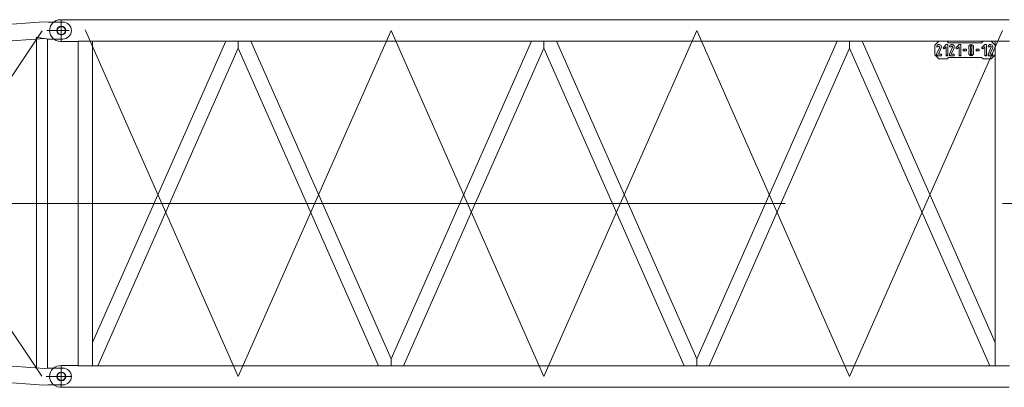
# Model space of a CAD drawing. Extents: x 22073 to 142282, y 6659 to 108851.
# Tile 17 of 68: x 68026 to 74147, y 14556 to 16841. Entities that reach past the tile are written whole.
import ezdxf

# ---------------------------------------------------------------- set-up
doc = ezdxf.new("R2010")
doc.units = 0
doc.header["$LTSCALE"] = 150
doc.header["$MEASUREMENT"] = 0
doc.linetypes.add('CENTER', pattern=[50.5, 30, -9, 2.5, -9])
doc.linetypes.add('HIDDEN', pattern=[12.6, 8.4, -4.2])
doc.layers.add('11', color=7, linetype='Continuous')

# ---------------------------------------------------------------- blocks, each defined once
blk = doc.blocks.new('*G30')
at = {"layer": '11', "color": 7, "linetype": 'Continuous', "lineweight": 9}
for p, q in [((68176.6, 16826.5), (65414, 16626.6)), ((68201.5, 16825.4), (68176.6, 16826.5)), ((68195, 16772.9), (68333.8, 16772.9)), ((68201.5, 16825.4), (68295, 16825.4)), ((65407.9, 16524.7), (68181, 16722.9)), ((68130, 16731), (68200, 16719.9)), ((68130, 14674.5), (68130, 16731)), ((68181, 16722.9), (68201.5, 16720.4)), ((68200, 16719.9), (68200, 14675.3)), ((68295, 16720.4), (68201.5, 16720.4)), ((65285, 16645.4), (65280, 16645.4)), ((65388.5, 16645.4), (65285, 16645.4)), ((65385.4, 16510.4), (65385.4, 16645.4)), ((65414, 16626.6), (65388.5, 16645.4)), ((65414, 16626.6), (65396.5, 16616.7)), ((65396.5, 16616.7), (65396.5, 16539.2)), ((65407.9, 16524.7), (65385.4, 16510.4)), ((65396.5, 16539.2), (65407.9, 16524.7)), ((65460, 16528.3), (65460, 14867.5)), ((65280, 16510.4), (65285, 16510.4)), ((65285, 16510.4), (65385.4, 16510.4)), ((65385.4, 16510.4), (65385.4, 16518.9)), ((65390, 14882.6), (65390, 16506.7)), ((65280, 14885.5), (65285, 14885.5)), ((65285, 14885.5), (65385.4, 14885.5)), ((65373.3, 14885.5), (65367.5, 14885.5)), ((65385.4, 14885.5), (65385.4, 14877)), ((65385.4, 14885.5), (65385.4, 14750.5)), ((65407.9, 14871.2), (65385.4, 14885.5)), ((65396.5, 14856.7), (65407.9, 14871.2)), ((65396.5, 14779.2), (65396.5, 14856.7)), ((65407.9, 14871.2), (68181, 14672.9)), ((65285, 14750.5), (65280, 14750.5)), ((65388.5, 14750.5), (65285, 14750.5)), ((65373.3, 14750.5), (65367.5, 14750.5)), ((65414, 14769.3), (65388.5, 14750.5)), ((65414, 14769.3), (65396.5, 14779.2)), ((68176.6, 14569.4), (65414, 14769.3)), ((68181, 14672.9), (68201.5, 14675.4)), ((68295, 14675.4), (68201.5, 14675.4)), ((68201.5, 14570.4), (68176.6, 14569.4)), ((68201.5, 14570.4), (68295, 14570.4))]:
    blk.add_line(p, q, dxfattribs=at)
at = {"layer": '11', "color": 7, "linetype": 'CENTER', "lineweight": 9}
for p, q in [((68165, 16771.2), (66795, 14720.3)), ((68285, 16818.5), (68285, 16726)), ((65425, 14820.8), (66795, 16675.6)), ((66795, 16675.6), (68163.1, 14624.8)), ((65285, 16510.4), (65285, 16645.4)), ((65367.5, 16645.4), (65378.5, 16645.4)), ((65357.5, 16578), (65173.5, 16578)), ((66795, 14720.3), (65425, 16573.4)), ((65373.3, 16510.4), (65367.5, 16510.4)), ((68285, 15697.9), (65285, 15697.9)), ((65285, 14884.5), (65285, 14751.5)), ((65356.5, 14818), (65213.5, 14818)), ((68212.5, 14675.4), (68201.5, 14675.4)), ((68285, 14570.4), (68285, 14675.4)), ((68190, 14622.9), (68347.5, 14622.9)), ((68201.5, 14570.4), (68212.5, 14570.4))]:
    blk.add_line(p, q, dxfattribs=at)
at = {"layer": '11', "color": 7, "linetype": 'HIDDEN', "lineweight": 9}
for p, q in [((65396.5, 16616.7), (65396.5, 16539.2)), ((65396.5, 14779.2), (65396.5, 14856.7))]:
    blk.add_line(p, q, dxfattribs=at)
at = {"layer": '11', "color": 7, "linetype": 'Continuous', "lineweight": 9}
for centre, radius in [((68285, 16772.9), 27.5), ((65285, 16577.9), 25), ((65285, 14817.9), 25), ((68285, 14622.9), 27.5)]:
    blk.add_circle(centre, radius, dxfattribs=at)
for centre, radius, start, end in [((68295, 16772.9), 52.5, -90, 90), ((65280, 16577.9), 67.5, 90, 180), ((65280, 16577.9), 67.5, 180, -90), ((65280, 14818), 67.5, 90, 180), ((65280, 14818), 67.5, 180, -90), ((68295, 14622.9), 52.5, -90, 90)]:
    blk.add_arc(centre, radius, start, end, dxfattribs=at)
blk = doc.blocks.new('*G92')
at = {"layer": '11', "color": 7, "linetype": 'Continuous', "lineweight": 9}
for p, q in [((68285, 16840.6), (68280, 16840.6)), ((68285, 16840.6), (68290, 16840.6)), ((68385.4, 16840.6), (68285, 16840.6)), ((68392.5, 16839.6), (74177.5, 16839.6)), ((68285, 16705.6), (68280, 16705.6)), ((68285, 16705.6), (68290, 16705.6)), ((68385.4, 16705.6), (68285, 16705.6)), ((68390.6, 14689.6), (68390.6, 16706.6)), ((68390.6, 16706.6), (68479.5, 16706.6)), ((74177.5, 16706.6), (68392.5, 16706.6)), ((69307.1, 16706.6), (68479.5, 14833.7)), ((68479.5, 16706.6), (68479.5, 14689.6)), ((68513, 14689.6), (69385, 16663.1)), ((69385, 16663.1), (69385, 16706.6)), ((69385, 16663.1), (69385, 16706.6)), ((70257.1, 14689.6), (69385, 16663.1)), ((69463, 16706.6), (70335, 14733.1)), ((71207.1, 16706.6), (70335, 14733.1)), ((70413, 14689.6), (71285, 16663.1)), ((71285, 16663.1), (71285, 16706.6)), ((71285, 16663.1), (71285, 16706.6)), ((72157.1, 14689.6), (71285, 16663.1)), ((71363, 16706.6), (72235, 14733.1)), ((73107.1, 16706.6), (72235, 14733.1)), ((72313, 14689.6), (73185, 16663.1)), ((73185, 16663.1), (73185, 16706.6)), ((73185, 16663.1), (73185, 16706.6)), ((74057.1, 14689.6), (73185, 16663.1)), ((73263, 16706.6), (74090.6, 14833.7)), ((73740.6, 16706.6), (73715.6, 16681.6)), ((73715.6, 16681.6), (73715.6, 16621.6)), ((73725.6, 16671.6), (73735.6, 16671.6)), ((73745.1, 16669.5), (73725.6, 16626.6)), ((73736.6, 16626.6), (73754.2, 16665.4)), ((73790.6, 16706.6), (73740.6, 16706.6)), ((73785.6, 16686.6), (73765.6, 16666.6)), ((73765.6, 16666.6), (73772.7, 16659.5)), ((73772.7, 16659.5), (73785.6, 16672.5)), ((73795.6, 16686.6), (73785.6, 16686.6)), ((73785.6, 16672.5), (73785.6, 16616.6)), ((73800.6, 16696.6), (73790.6, 16706.6)), ((73795.6, 16616.6), (73795.6, 16686.6)), ((74005.6, 16696.6), (73800.6, 16696.6)), ((73805.6, 16671.6), (73815.6, 16671.6)), ((73825.1, 16669.5), (73805.6, 16626.6)), ((73816.6, 16626.6), (73834.2, 16665.4)), ((73865.6, 16686.6), (73845.6, 16666.6)), ((73845.6, 16666.6), (73852.6, 16659.5)), ((73852.6, 16659.5), (73865.6, 16672.5)), ((73875.6, 16686.6), (73865.6, 16686.6)), ((73865.6, 16672.5), (73865.6, 16616.6)), ((73875.6, 16616.6), (73875.6, 16686.6)), ((73910.6, 16656.6), (73890.6, 16656.6)), ((73890.6, 16656.6), (73890.6, 16646.6)), ((73900.6, 16651.6), (73890.6, 16646.6)), ((73910.6, 16646.6), (73910.6, 16656.6)), ((73925.6, 16671.6), (73925.6, 16661.6)), ((73935.6, 16661.6), (73935.6, 16671.6)), ((73938.6, 16676.2), (73938.6, 16686.5)), ((73938.6, 16646.2), (73938.6, 16657)), ((73942.6, 16686.5), (73942.6, 16676.2)), ((73942.6, 16657), (73942.6, 16646.2)), ((73945.6, 16671.6), (73945.6, 16661.6)), ((73955.6, 16661.6), (73955.6, 16671.6)), ((73990.6, 16656.6), (73970.6, 16656.6)), ((73970.6, 16656.6), (73970.6, 16646.6)), ((73980.6, 16651.6), (73970.6, 16646.6)), ((73990.6, 16646.6), (73990.6, 16656.6)), ((74015.6, 16706.6), (74005.6, 16696.6)), ((74025.6, 16686.6), (74005.6, 16666.6)), ((74005.6, 16666.6), (74012.6, 16659.5)), ((74012.6, 16659.5), (74025.6, 16672.5)), ((74065.6, 16706.6), (74015.6, 16706.6)), ((74035.6, 16686.6), (74025.6, 16686.6)), ((74025.6, 16672.5), (74025.6, 16616.6)), ((74035.6, 16616.6), (74035.6, 16686.6)), ((74045.6, 16671.6), (74055.6, 16671.6)), ((74065.1, 16669.5), (74045.6, 16626.6)), ((74056.6, 16626.6), (74074.2, 16665.4)), ((74090.6, 16681.6), (74065.6, 16706.6)), ((74179.5, 16706.6), (74090.6, 16706.6)), ((74090.6, 16706.6), (74090.6, 14689.6)), ((74090.6, 16621.6), (74090.6, 16681.6)), ((73715.6, 16621.6), (73740.6, 16596.6)), ((73725.6, 16626.6), (73725.6, 16616.6)), ((73730.6, 16621.6), (73725.6, 16616.6)), ((73725.6, 16616.6), (73755.6, 16616.6)), ((73755.6, 16626.6), (73736.6, 16626.6)), ((73740.6, 16596.6), (73790.6, 16596.6)), ((73755.6, 16616.6), (73755.6, 16626.6)), ((73790.6, 16621.6), (73785.6, 16616.6)), ((73785.6, 16616.6), (73795.6, 16616.6)), ((73790.6, 16596.6), (73800.6, 16606.6)), ((73800.6, 16606.6), (74005.6, 16606.6)), ((73805.6, 16626.6), (73805.6, 16616.6)), ((73810.6, 16621.6), (73805.6, 16616.6)), ((73805.6, 16616.6), (73835.6, 16616.6)), ((73835.6, 16626.6), (73816.6, 16626.6)), ((73835.6, 16616.6), (73835.6, 16626.6)), ((73870.6, 16621.6), (73865.6, 16616.6)), ((73865.6, 16616.6), (73875.6, 16616.6)), ((73890.6, 16646.6), (73910.6, 16646.6)), ((73925.6, 16641.6), (73925.6, 16631.6)), ((73933.6, 16624.6), (73938.6, 16616.7)), ((73935.6, 16631.6), (73935.6, 16641.6)), ((73938.6, 16616.7), (73938.6, 16627)), ((73942.6, 16627), (73942.6, 16616.7)), ((73947.6, 16624.6), (73942.6, 16616.7)), ((73945.6, 16641.6), (73945.6, 16631.6)), ((73955.6, 16631.6), (73955.6, 16641.6)), ((73970.6, 16646.6), (73990.6, 16646.6)), ((74005.6, 16606.6), (74015.6, 16596.6)), ((74015.6, 16596.6), (74065.6, 16596.6)), ((74030.6, 16621.6), (74025.6, 16616.6)), ((74025.6, 16616.6), (74035.6, 16616.6)), ((74045.6, 16626.6), (74045.6, 16616.6)), ((74050.6, 16621.6), (74045.6, 16616.6)), ((74045.6, 16616.6), (74075.6, 16616.6)), ((74075.6, 16626.6), (74056.6, 16626.6)), ((74065.6, 16596.6), (74090.6, 16621.6)), ((74075.6, 16616.6), (74075.6, 16626.6)), ((68479.5, 14833.7), (68479.5, 14689.6)), ((74090.6, 14833.7), (74090.6, 14689.6)), ((68385.4, 14690.6), (68285, 14690.6)), ((68479.5, 14689.6), (68390.6, 14689.6)), ((68392.5, 14689.6), (74177.5, 14689.6)), ((68479.5, 14689.6), (68513, 14689.6)), ((68641, 14689.6), (68629, 14689.6)), ((70335, 14733.1), (70335, 14689.6)), ((70335, 14733.1), (70335, 14689.6)), ((70541, 14689.6), (70529, 14689.6)), ((72235, 14733.1), (72235, 14689.6)), ((72235, 14733.1), (72235, 14689.6)), ((72441, 14689.6), (72429, 14689.6)), ((74090.6, 14689.6), (74057.1, 14689.6)), ((74090.6, 14689.6), (74179.5, 14689.6)), ((68385.4, 14555.6), (68285, 14555.6)), ((68392.5, 14556.6), (68385.4, 14555.6)), ((74177.5, 14556.6), (68392.5, 14556.6))]:
    blk.add_line(p, q, dxfattribs=at)
at = {"layer": '11', "color": 7, "linetype": 'CENTER', "lineweight": 9}
for p, q in [((68285, 16705.6), (68285, 16840.6)), ((68367.5, 16840.6), (68378.6, 16840.6)), ((68392.5, 16839.6), (68385.4, 16840.6)), ((68436.7, 16768.4), (68433.3, 16777.8)), ((68435, 16773.1), (68436.7, 16768.4)), ((68435, 16773.1), (69385, 14623.1)), ((70335, 16773.1), (69385, 14623.1)), ((70335, 16773.1), (71285, 14623.1)), ((72235, 16773.1), (71285, 14623.1)), ((72235, 16773.1), (73185, 14623.1)), ((74135, 16773.1), (73185, 14623.1)), ((68373.3, 16705.6), (68367.5, 16705.6)), ((68390.6, 16706.6), (68385.4, 16705.6)), ((68285, 15698.1), (74285, 15698.1)), ((68285, 15698.1), (74285, 15698.1)), ((68285, 14690.6), (68285, 14555.6)), ((68373.3, 14690.6), (68367.5, 14690.6)), ((68367.5, 14555.6), (68378.6, 14555.6))]:
    blk.add_line(p, q, dxfattribs=at)
at = {"layer": '11', "color": 7, "linetype": 'Continuous', "lineweight": 9}
for points in [[(73935.6, 16671.6), (73935.6, 16672.2), (73935.7, 16672.7), (73935.9, 16673.3), (73936.1, 16673.8), (73936.4, 16674.3), (73936.8, 16674.8), (73937.1, 16675.2), (73937.6, 16675.6), (73938.1, 16675.9), (73938.6, 16676.2)], [(73938.6, 16657), (73938.1, 16657.3), (73937.6, 16657.6), (73937.1, 16658), (73936.8, 16658.4), (73936.4, 16658.9), (73936.1, 16659.4), (73935.9, 16659.9), (73935.7, 16660.4), (73935.6, 16661), (73935.6, 16661.6)], [(73942.6, 16676.2), (73943.1, 16675.9), (73943.6, 16675.6), (73944, 16675.2), (73944.4, 16674.8), (73944.8, 16674.3), (73945.1, 16673.8), (73945.3, 16673.3), (73945.5, 16672.7), (73945.5, 16672.2), (73945.6, 16671.6)], [(73945.6, 16661.6), (73945.5, 16661), (73945.5, 16660.5), (73945.3, 16659.9), (73945.1, 16659.4), (73944.8, 16658.9), (73944.4, 16658.4), (73944, 16658), (73943.6, 16657.6), (73943.1, 16657.3), (73942.6, 16657)]]:
    blk.add_lwpolyline(points, dxfattribs=at)
for centre in [(68285, 16773.1), (68285, 16773.1), (68285, 14623.1), (68285, 14623.1)]:
    blk.add_circle(centre, 25, dxfattribs=at)
for centre, radius, start, end in [((68280, 16773.1), 67.5, 90, 180), ((68280, 16773.1), 67.5, 180, -90), ((73740.6, 16671.6), 15, -24.49088, 179.99939), ((73740.6, 16671.6), 5, -24.4996, 179.99939), ((73820.6, 16671.6), 15, -24.50055, 179.99939), ((73820.6, 16671.6), 5, -24.47061, 179.99939), ((73940.6, 16671.6), 15, 97.90057, 179.99789), ((73940.6, 16661.6), 15, 180, -146.23877), ((73940.6, 16641.6), 15, 146.23791, 179.99915), ((73925.6, 16651.6), 3, -33.78802, 33.78635), ((73940.6, 16671.6), 15, 0, 82.33453), ((73955.6, 16651.6), 3, 146.27676, -146.27847), ((73940.6, 16661.6), 15, -33.74912, -0.00085), ((73940.6, 16641.6), 15, 0, 33.72238), ((74060.6, 16671.6), 15, -24.50055, 179.99939), ((74060.6, 16671.6), 5, -24.47061, 179.99939), ((73940.6, 16631.6), 15, 180, -97.62238), ((73940.6, 16641.6), 4.99, 113.47733, 179.99832), ((73940.6, 16631.6), 4.99, 180, -113.46509), ((73940.6, 16641.6), 5, 0, 66.2505), ((73940.6, 16631.6), 15, -82.28574, -0.00208), ((73940.6, 16631.6), 5.01, -66.28033, -0.00171), ((68280, 14623.1), 67.5, 85.75813, 180), ((68280, 14623.1), 67.5, 180, -81.54185)]:
    blk.add_arc(centre, radius, start, end, dxfattribs=at)

msp = doc.modelspace()

# ---------------------------------------------------------------- block references
at = {"color": 7, "linetype": 'Continuous', "lineweight": 9}
for name in ['*G92', '*G30']:
    msp.add_blockref(name, (0, 0), dxfattribs=at)

doc.saveas('drawing.dxf')
